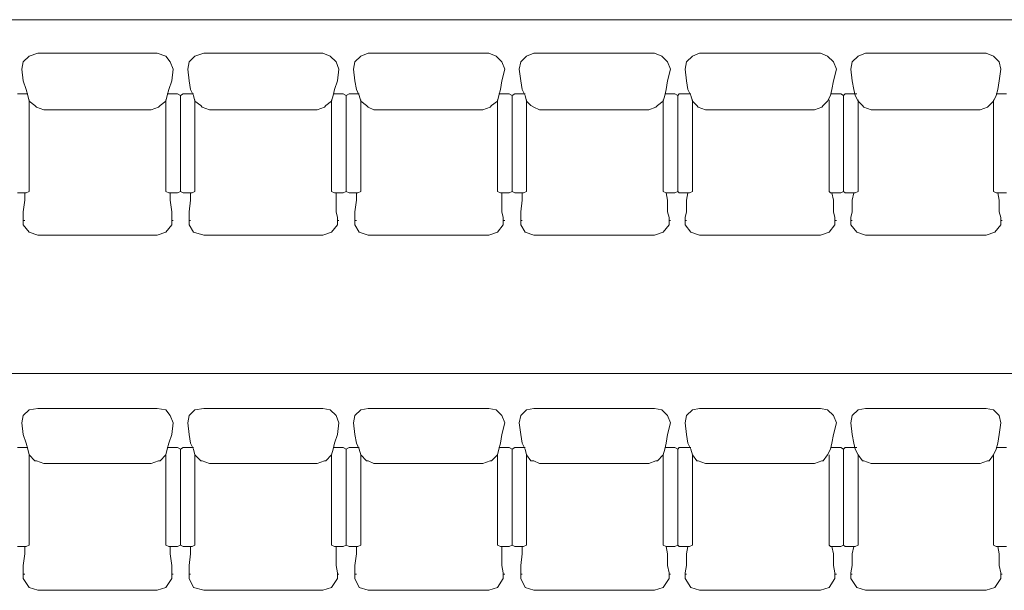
# Model space of a CAD drawing. Header units: inches. Extents: x -1441 to 3871, y -4351 to 2413.
# Tile 96 of 256: x 523 to 810, y -701 to -535. Entities that reach past the tile are written whole.
import ezdxf

# ---------------------------------------------------------------- set-up
doc = ezdxf.new("R2010")
doc.units = ezdxf.units.IN
doc.header["$MEASUREMENT"] = 0
doc.layers.add('at_Entity', color=7, linetype='Continuous')

msp = doc.modelspace()

# ---------------------------------------------------------------- linework, layer by layer
at = {"layer": 'at_Entity', "color": 7, "lineweight": 15}
for p, q in [((85.13726, -535.40051), (1055.3204, -535.40051)), ((526.20722, -545.98134), (524.51372, -547.67485)), ((528.7451, -545.1322), (526.20722, -545.98134)), ((563.45481, -545.1322), (528.7451, -545.1322)), ((565.99745, -545.98134), (563.45481, -545.1322)), ((567.26639, -547.67485), (565.99745, -545.98134)), ((574.46021, -545.98134), (572.77147, -547.67485)), ((577.00285, -545.1322), (574.46021, -545.98134)), ((611.71256, -545.1322), (577.00285, -545.1322)), ((613.82587, -545.98134), (611.71256, -545.1322)), ((615.51937, -547.67485), (613.82587, -545.98134)), ((622.71796, -545.98134), (621.02446, -547.67485)), ((624.83127, -545.1322), (622.71796, -545.98134)), ((659.96555, -545.1322), (624.83127, -545.1322)), ((662.08362, -545.98134), (659.96555, -545.1322)), ((663.77713, -547.67485), (662.08362, -545.98134)), ((670.97095, -545.98134), (669.27744, -547.67485)), ((673.08902, -545.1322), (670.97095, -545.98134)), ((708.21853, -545.1322), (673.08902, -545.1322)), ((710.3366, -545.98134), (708.21853, -545.1322)), ((712.03011, -547.67485), (710.3366, -545.98134)), ((719.22393, -545.98134), (717.5352, -547.67485)), ((721.34201, -545.1322), (719.22393, -545.98134)), ((756.47628, -545.1322), (721.34201, -545.1322)), ((758.59436, -545.98134), (756.47628, -545.1322)), ((760.28309, -547.67485), (758.59436, -545.98134)), ((767.48169, -545.98134), (765.78818, -547.67485)), ((769.59976, -545.1322), (767.48169, -545.98134)), ((804.72927, -545.1322), (769.59976, -545.1322)), ((806.84734, -545.98134), (804.72927, -545.1322)), ((808.54085, -547.67485), (806.84734, -545.98134)), ((524.51372, -547.67485), (524.08915, -549.79292)), ((524.08915, -549.79292), (524.51372, -553.17516)), ((568.11076, -549.79292), (567.26639, -547.67485)), ((568.11076, -549.79292), (567.69096, -553.17516)), ((572.77147, -547.67485), (572.3469, -549.79292)), ((572.3469, -549.79292), (572.77147, -553.17516)), ((616.36851, -549.79292), (615.51937, -547.67485)), ((616.36851, -549.79292), (615.94394, -553.17516)), ((621.02446, -547.67485), (620.59989, -549.79292)), ((620.59989, -549.79292), (621.02446, -553.17516)), ((664.62149, -549.79292), (663.77713, -547.67485)), ((664.62149, -549.79292), (663.77713, -553.17516)), ((669.27744, -547.67485), (668.85287, -549.79292)), ((668.85287, -549.79292), (669.27744, -553.17516)), ((712.87925, -549.79292), (712.03011, -547.67485)), ((712.87925, -549.79292), (712.03011, -553.17516)), ((717.5352, -547.67485), (717.11063, -549.79292)), ((717.11063, -549.79292), (717.5352, -553.17516)), ((761.13223, -549.79292), (760.28309, -547.67485)), ((761.13223, -549.79292), (760.28309, -553.17516)), ((765.78818, -547.67485), (765.36361, -549.79292)), ((765.36361, -549.79292), (765.78818, -553.17516)), ((808.96542, -549.79292), (808.54085, -547.67485)), ((808.96542, -549.79292), (808.54085, -553.17516)), ((524.51372, -553.17516), (525.35809, -555.71781)), ((525.78266, -557.41131), (525.35809, -555.71781)), ((566.84182, -555.71781), (566.41725, -557.41131)), ((567.69096, -553.17516), (566.84182, -555.71781)), ((572.77147, -553.17516), (573.19127, -555.71781)), ((574.04041, -557.41131), (573.19127, -555.71781)), ((615.09957, -555.71781), (614.675, -557.41131)), ((615.94394, -553.17516), (615.09957, -555.71781)), ((621.02446, -553.17516), (621.44903, -555.71781)), ((622.29339, -557.41131), (621.44903, -555.71781)), ((663.35256, -555.71781), (662.92799, -557.41131)), ((663.77713, -553.17516), (663.35256, -555.71781)), ((669.27744, -553.17516), (669.70201, -555.71781)), ((670.54638, -557.41131), (669.70201, -555.71781)), ((711.61031, -555.71781), (711.18574, -557.41131)), ((712.03011, -553.17516), (711.61031, -555.71781)), ((717.5352, -553.17516), (717.95499, -555.71781)), ((718.80413, -557.41131), (717.95499, -555.71781)), ((759.8633, -555.71781), (759.43873, -557.41131)), ((760.28309, -553.17516), (759.8633, -555.71781)), ((765.78818, -553.17516), (766.21275, -555.71781)), ((766.63732, -557.41131), (766.21275, -555.71781)), ((808.11628, -555.71781), (807.69171, -557.41131)), ((808.54085, -553.17516), (808.11628, -555.71781)), ((522.82021, -556.98674), (525.35809, -556.98674)), ((525.35809, -556.98674), (525.78266, -556.98674)), ((525.78266, -557.41131), (526.20722, -559.10482)), ((526.20722, -585.347), (526.20722, -558.68025)), ((566.41725, -557.41131), (565.99745, -559.10482)), ((565.99745, -585.347), (565.99745, -558.68025)), ((566.41725, -556.98674), (566.84182, -556.98674)), ((566.84182, -556.98674), (569.37969, -556.98674)), ((569.37969, -556.98674), (570.22883, -557.41131)), ((570.22883, -557.41131), (571.07797, -556.98674)), ((570.22883, -585.347), (570.22883, -557.41131)), ((570.22883, -585.347), (570.22883, -557.41131)), ((571.07797, -556.98674), (573.61584, -556.98674)), ((573.61584, -556.98674), (574.04041, -556.98674)), ((574.04041, -557.41131), (574.46021, -559.10482)), ((574.46021, -585.347), (574.46021, -558.68025)), ((614.675, -557.41131), (614.25044, -559.10482)), ((614.25044, -585.347), (614.25044, -558.68025)), ((614.675, -556.98674), (615.09957, -556.98674)), ((615.09957, -556.98674), (617.63745, -556.98674)), ((617.63745, -556.98674), (618.48181, -557.41131)), ((618.48181, -557.41131), (619.33095, -556.98674)), ((618.48181, -585.347), (618.48181, -557.41131)), ((618.48181, -585.347), (618.48181, -557.41131)), ((619.33095, -556.98674), (621.86883, -556.98674)), ((621.86883, -556.98674), (622.29339, -556.98674)), ((622.29339, -557.41131), (622.71796, -559.10482)), ((622.71796, -585.347), (622.71796, -558.68025)), ((662.92799, -557.41131), (662.50819, -559.10482)), ((662.50819, -585.347), (662.50819, -558.68025)), ((662.92799, -556.98674), (663.35256, -556.98674)), ((663.35256, -556.98674), (665.89043, -556.98674)), ((665.89043, -556.98674), (666.73957, -557.41131)), ((666.73957, -557.41131), (667.58394, -556.98674)), ((666.73957, -585.347), (666.73957, -557.41131)), ((666.73957, -585.347), (666.73957, -557.41131)), ((667.58394, -556.98674), (670.12658, -556.98674)), ((670.12658, -556.98674), (670.54638, -556.98674)), ((670.54638, -557.41131), (670.97095, -559.10482)), ((670.97095, -585.347), (670.97095, -558.68025)), ((711.18574, -557.41131), (710.76117, -559.10482)), ((710.76117, -585.347), (710.76117, -558.68025)), ((711.18574, -556.98674), (711.61031, -556.98674)), ((711.61031, -556.98674), (714.14818, -556.98674)), ((714.14818, -556.98674), (714.99255, -557.41131)), ((714.99255, -557.41131), (715.41712, -556.98674)), ((714.99255, -585.347), (714.99255, -557.41131)), ((714.99255, -585.347), (714.99255, -557.41131)), ((715.41712, -556.98674), (718.37956, -556.98674)), ((718.37956, -556.98674), (718.80413, -556.98674)), ((718.80413, -557.41131), (719.22393, -559.10482)), ((719.22393, -585.347), (719.22393, -558.68025)), ((759.43873, -557.41131), (758.59436, -559.10482)), ((759.01416, -585.347), (759.01416, -558.68025)), ((759.43873, -556.98674), (762.40117, -556.98674)), ((759.43873, -556.98674), (759.8633, -556.98674)), ((762.40117, -556.98674), (763.25031, -557.41131)), ((763.25031, -557.41131), (763.67011, -556.98674)), ((763.25031, -585.347), (763.25031, -557.41131)), ((763.25031, -585.347), (763.25031, -557.41131)), ((763.67011, -556.98674), (766.63732, -556.98674)), ((766.63732, -556.98674), (767.05712, -556.98674)), ((766.63732, -557.41131), (767.48169, -559.10482)), ((767.48169, -585.347), (767.48169, -558.68025)), ((807.69171, -557.41131), (806.84734, -559.10482)), ((806.84734, -585.347), (806.84734, -558.68025)), ((807.69171, -556.98674), (810.65415, -556.98674)), ((807.69171, -556.98674), (808.11628, -556.98674)), ((527.90073, -560.37375), (526.20722, -559.10482)), ((527.90073, -560.37375), (528.32053, -560.79832)), ((530.4386, -561.64269), (528.32053, -560.79832)), ((561.76607, -561.64269), (530.4386, -561.64269)), ((563.87938, -560.79832), (561.76607, -561.64269)), ((564.30395, -560.37375), (563.87938, -560.79832)), ((565.99745, -559.10482), (564.30395, -560.37375)), ((576.15371, -560.37375), (574.46021, -559.10482)), ((576.15371, -560.37375), (576.57828, -560.79832)), ((578.69636, -561.64269), (576.57828, -560.79832)), ((610.01906, -561.64269), (578.69636, -561.64269)), ((612.13713, -560.79832), (610.01906, -561.64269)), ((612.55693, -560.37375), (612.13713, -560.79832)), ((614.25044, -559.10482), (612.55693, -560.37375)), ((624.41147, -560.37375), (622.71796, -559.10482)), ((624.41147, -560.37375), (624.83127, -560.79832)), ((626.52477, -561.64269), (624.83127, -560.79832)), ((658.27204, -561.64269), (626.52477, -561.64269)), ((660.39012, -560.79832), (658.27204, -561.64269)), ((660.80991, -560.37375), (660.39012, -560.79832)), ((662.50819, -559.10482), (660.80991, -560.37375)), ((672.23988, -560.37375), (670.97095, -559.10482)), ((672.23988, -560.37375), (673.08902, -560.79832)), ((674.78253, -561.64269), (673.08902, -560.79832)), ((706.52979, -561.64269), (674.78253, -561.64269)), ((708.6431, -560.79832), (706.52979, -561.64269)), ((709.06767, -560.37375), (708.6431, -560.79832)), ((710.76117, -559.10482), (709.06767, -560.37375)), ((720.49764, -560.37375), (719.22393, -559.10482)), ((720.49764, -560.37375), (720.91744, -560.79832)), ((723.03551, -561.64269), (720.91744, -560.79832)), ((754.78278, -561.64269), (723.03551, -561.64269)), ((756.90085, -560.79832), (754.78278, -561.64269)), ((757.32065, -560.37375), (756.90085, -560.79832)), ((758.59436, -559.10482), (757.32065, -560.37375)), ((768.75062, -560.37375), (767.48169, -559.10482)), ((768.75062, -560.37375), (769.17519, -560.79832)), ((771.2885, -561.64269), (769.17519, -560.79832)), ((803.04053, -561.64269), (771.2885, -561.64269)), ((805.15384, -560.79832), (803.04053, -561.64269)), ((805.57841, -560.37375), (805.15384, -560.79832)), ((806.84734, -559.10482), (805.57841, -560.37375)), ((522.82021, -585.77157), (525.35809, -585.77157)), ((524.93829, -587.88964), (524.93829, -585.77157)), ((525.35809, -585.77157), (526.20722, -585.347)), ((565.99745, -585.347), (566.84182, -585.77157)), ((566.84182, -585.77157), (569.37969, -585.77157)), ((567.26639, -587.88964), (567.26639, -585.77157)), ((569.37969, -585.77157), (570.22883, -585.347)), ((570.22883, -585.347), (571.07797, -585.77157)), ((571.07797, -585.77157), (573.61584, -585.77157)), ((573.19127, -587.88964), (573.19127, -585.77157)), ((573.61584, -585.77157), (574.46021, -585.347)), ((614.25044, -585.347), (615.09957, -585.77157)), ((615.09957, -585.77157), (617.63745, -585.77157)), ((615.51937, -591.27188), (615.51937, -585.77157)), ((617.63745, -585.77157), (618.48181, -585.347)), ((618.48181, -585.347), (619.33095, -585.77157)), ((619.33095, -585.77157), (621.86883, -585.77157)), ((621.44903, -587.88964), (621.44903, -585.77157)), ((621.86883, -585.77157), (622.71796, -585.347)), ((662.50819, -585.347), (663.35256, -585.77157)), ((663.35256, -585.77157), (665.89043, -585.77157)), ((663.77713, -591.27188), (663.77713, -585.77157)), ((665.89043, -585.77157), (666.73957, -585.347)), ((666.73957, -585.347), (667.58394, -585.77157)), ((667.58394, -585.77157), (670.12658, -585.77157)), ((669.70201, -587.88964), (669.70201, -585.77157)), ((670.12658, -585.77157), (670.97095, -585.347)), ((710.76117, -585.347), (711.61031, -585.77157)), ((712.03011, -587.88964), (711.61031, -585.77157)), ((711.61031, -585.77157), (714.14818, -585.77157)), ((714.14818, -585.77157), (714.99255, -585.347)), ((714.99255, -585.347), (715.41712, -585.77157)), ((715.41712, -585.77157), (718.37956, -585.77157)), ((717.5352, -587.88964), (717.95499, -585.77157)), ((718.37956, -585.77157), (719.22393, -585.347)), ((759.01416, -585.347), (759.43873, -585.77157)), ((759.43873, -585.77157), (762.40117, -585.77157)), ((760.28309, -587.88964), (759.8633, -585.77157)), ((762.40117, -585.77157), (763.25031, -585.347)), ((763.25031, -585.347), (763.67011, -585.77157)), ((763.67011, -585.77157), (766.63732, -585.77157)), ((765.78818, -587.88964), (766.21275, -585.77157)), ((766.63732, -585.77157), (767.48169, -585.347)), ((806.84734, -585.347), (807.69171, -585.77157)), ((807.69171, -585.77157), (810.65415, -585.77157)), ((808.54085, -587.88964), (808.11628, -585.77157)), ((524.51372, -591.27188), (524.93829, -587.88964)), ((567.69096, -591.27188), (567.26639, -587.88964)), ((572.77147, -591.27188), (573.19127, -587.88964)), ((621.02446, -591.27188), (621.44903, -587.88964)), ((669.27744, -591.27188), (669.70201, -587.88964)), ((712.03011, -591.27188), (712.03011, -587.88964)), ((717.5352, -591.27188), (717.5352, -587.88964)), ((760.28309, -591.27188), (760.28309, -587.88964)), ((765.78818, -591.27188), (765.78818, -587.88964)), ((808.54085, -591.27188), (808.54085, -587.88964)), ((524.51372, -592.96539), (524.51372, -591.27188)), ((524.51372, -594.65889), (524.51372, -592.96539)), ((567.69096, -592.96539), (567.69096, -591.27188)), ((567.69096, -594.65889), (567.69096, -592.96539)), ((572.77147, -592.96539), (572.77147, -591.27188)), ((572.77147, -594.65889), (572.77147, -592.96539)), ((615.94394, -592.96539), (615.51937, -591.27188)), ((615.94394, -594.65889), (615.94394, -592.96539)), ((621.02446, -592.96539), (621.02446, -591.27188)), ((621.02446, -594.65889), (621.02446, -592.96539)), ((664.2017, -592.96539), (663.77713, -591.27188)), ((664.2017, -594.65889), (664.2017, -592.96539)), ((669.27744, -592.96539), (669.27744, -591.27188)), ((669.27744, -594.65889), (669.27744, -592.96539)), ((712.45468, -592.96539), (712.03011, -591.27188)), ((712.45468, -594.65889), (712.45468, -592.96539)), ((717.11063, -592.96539), (717.5352, -591.27188)), ((717.11063, -594.65889), (717.11063, -592.96539)), ((760.70766, -592.96539), (760.28309, -591.27188)), ((760.70766, -594.65889), (760.70766, -592.96539)), ((765.36361, -592.96539), (765.78818, -591.27188)), ((765.36361, -594.65889), (765.36361, -592.96539)), ((808.96542, -592.96539), (808.54085, -591.27188)), ((808.96542, -594.65889), (808.96542, -592.96539)), ((524.51372, -593.81453), (524.93829, -593.81453)), ((524.51372, -594.65889), (524.51372, -595.08346)), ((526.20722, -597.19677), (524.51372, -595.08346)), ((567.69096, -595.08346), (565.99745, -597.19677)), ((567.69096, -593.81453), (568.11076, -593.81453)), ((567.69096, -594.65889), (567.69096, -595.08346)), ((572.77147, -593.81453), (573.19127, -593.81453)), ((572.77147, -594.65889), (572.77147, -595.08346)), ((574.04041, -597.19677), (572.77147, -595.08346)), ((615.94394, -595.08346), (614.25044, -597.19677)), ((615.94394, -593.81453), (616.36851, -593.81453)), ((615.94394, -594.65889), (615.94394, -595.08346)), ((621.02446, -593.81453), (621.44903, -593.81453)), ((621.02446, -594.65889), (621.02446, -595.08346)), ((622.29339, -597.19677), (621.02446, -595.08346)), ((664.2017, -595.08346), (662.50819, -597.19677)), ((664.2017, -593.81453), (664.62149, -593.81453)), ((664.2017, -594.65889), (664.2017, -595.08346)), ((669.27744, -593.81453), (669.70201, -593.81453)), ((669.27744, -594.65889), (669.27744, -595.08346)), ((670.54638, -597.19677), (669.27744, -595.08346)), ((712.45468, -595.08346), (710.76117, -597.19677)), ((712.45468, -593.81453), (712.87925, -593.81453)), ((712.45468, -594.65889), (712.45468, -595.08346)), ((717.11063, -593.81453), (717.5352, -593.81453)), ((717.11063, -594.65889), (717.11063, -595.08346)), ((718.80413, -597.19677), (717.11063, -595.08346)), ((760.70766, -595.08346), (759.01416, -597.19677)), ((760.70766, -593.81453), (761.13223, -593.81453)), ((760.70766, -594.65889), (760.70766, -595.08346)), ((765.36361, -593.81453), (765.78818, -593.81453)), ((765.36361, -594.65889), (765.36361, -595.08346)), ((767.05712, -597.19677), (765.36361, -595.08346)), ((808.96542, -595.08346), (807.27191, -597.19677)), ((808.96542, -593.81453), (809.38522, -593.81453)), ((808.96542, -594.65889), (808.96542, -595.08346)), ((528.7451, -598.04591), (526.20722, -597.19677)), ((563.45481, -598.04591), (528.7451, -598.04591)), ((565.99745, -597.19677), (563.45481, -598.04591)), ((577.00285, -598.04591), (574.04041, -597.19677)), ((611.71256, -598.04591), (577.00285, -598.04591)), ((614.25044, -597.19677), (611.71256, -598.04591)), ((624.83127, -598.04591), (622.29339, -597.19677)), ((659.96555, -598.04591), (624.83127, -598.04591)), ((662.50819, -597.19677), (659.96555, -598.04591)), ((673.08902, -598.04591), (670.54638, -597.19677)), ((708.21853, -598.04591), (673.08902, -598.04591)), ((710.76117, -597.19677), (708.21853, -598.04591)), ((721.34201, -598.04591), (718.80413, -597.19677)), ((756.47628, -598.04591), (721.34201, -598.04591)), ((759.01416, -597.19677), (756.47628, -598.04591)), ((769.59976, -598.04591), (767.05712, -597.19677)), ((804.72927, -598.04591), (769.59976, -598.04591)), ((807.27191, -597.19677), (804.72927, -598.04591)), ((85.13726, -638.2607), (1055.3204, -638.2607)), ((526.20722, -648.84153), (524.51372, -650.53504)), ((528.7451, -648.41696), (526.20722, -648.84153)), ((563.45481, -648.41696), (528.7451, -648.41696)), ((565.99745, -648.84153), (563.45481, -648.41696)), ((567.26639, -650.53504), (565.99745, -648.84153)), ((574.46021, -648.84153), (572.77147, -650.53504)), ((577.00285, -648.41696), (574.46021, -648.84153)), ((611.71256, -648.41696), (577.00285, -648.41696)), ((613.82587, -648.84153), (611.71256, -648.41696)), ((615.51937, -650.53504), (613.82587, -648.84153)), ((622.71796, -648.84153), (621.02446, -650.53504)), ((624.83127, -648.41696), (622.71796, -648.84153)), ((659.96555, -648.41696), (624.83127, -648.41696)), ((662.08362, -648.84153), (659.96555, -648.41696)), ((663.77713, -650.53504), (662.08362, -648.84153)), ((670.97095, -648.84153), (669.27744, -650.53504)), ((673.08902, -648.41696), (670.97095, -648.84153)), ((708.21853, -648.41696), (673.08902, -648.41696)), ((710.3366, -648.84153), (708.21853, -648.41696)), ((712.03011, -650.53504), (710.3366, -648.84153)), ((719.22393, -648.84153), (717.5352, -650.53504)), ((721.34201, -648.41696), (719.22393, -648.84153)), ((756.47628, -648.41696), (721.34201, -648.41696)), ((758.59436, -648.84153), (756.47628, -648.41696)), ((760.28309, -650.53504), (758.59436, -648.84153)), ((767.48169, -648.84153), (765.78818, -650.53504)), ((769.59976, -648.41696), (767.48169, -648.84153)), ((804.72927, -648.41696), (769.59976, -648.41696)), ((806.84734, -648.84153), (804.72927, -648.41696)), ((808.54085, -650.53504), (806.84734, -648.84153)), ((524.51372, -650.53504), (524.08915, -652.64834)), ((524.08915, -652.64834), (524.51372, -656.03536)), ((568.11076, -652.64834), (567.26639, -650.53504)), ((568.11076, -652.64834), (567.69096, -656.03536)), ((572.77147, -650.53504), (572.3469, -652.64834)), ((572.3469, -652.64834), (572.77147, -656.03536)), ((616.36851, -652.64834), (615.51937, -650.53504)), ((616.36851, -652.64834), (615.94394, -656.03536)), ((621.02446, -650.53504), (620.59989, -652.64834)), ((620.59989, -652.64834), (621.02446, -656.03536)), ((664.62149, -652.64834), (663.77713, -650.53504)), ((664.62149, -652.64834), (663.77713, -656.03536)), ((669.27744, -650.53504), (668.85287, -652.64834)), ((668.85287, -652.64834), (669.27744, -656.03536)), ((712.87925, -652.64834), (712.03011, -650.53504)), ((712.87925, -652.64834), (712.03011, -656.03536)), ((717.5352, -650.53504), (717.11063, -652.64834)), ((717.11063, -652.64834), (717.5352, -656.03536)), ((761.13223, -652.64834), (760.28309, -650.53504)), ((761.13223, -652.64834), (760.28309, -656.03536)), ((765.78818, -650.53504), (765.36361, -652.64834)), ((765.36361, -652.64834), (765.78818, -656.03536)), ((808.96542, -652.64834), (808.54085, -650.53504)), ((808.96542, -652.64834), (808.54085, -656.03536)), ((524.51372, -656.03536), (525.35809, -658.578)), ((567.69096, -656.03536), (566.84182, -658.578)), ((572.77147, -656.03536), (573.19127, -658.578)), ((615.94394, -656.03536), (615.09957, -658.578)), ((621.02446, -656.03536), (621.44903, -658.578)), ((663.77713, -656.03536), (663.35256, -658.578)), ((669.27744, -656.03536), (669.70201, -658.578)), ((712.03011, -656.03536), (711.61031, -658.578)), ((717.5352, -656.03536), (717.95499, -658.578)), ((760.28309, -656.03536), (759.8633, -658.578)), ((765.78818, -656.03536), (766.21275, -658.578)), ((808.54085, -656.03536), (808.11628, -658.578)), ((525.78266, -660.2715), (525.35809, -658.578)), ((566.84182, -658.578), (566.41725, -660.2715)), ((574.04041, -660.2715), (573.19127, -658.578)), ((615.09957, -658.578), (614.675, -660.2715)), ((622.29339, -660.2715), (621.44903, -658.578)), ((663.35256, -658.578), (662.92799, -660.2715)), ((670.54638, -660.2715), (669.70201, -658.578)), ((711.61031, -658.578), (711.18574, -660.2715)), ((718.80413, -660.2715), (717.95499, -658.578)), ((759.8633, -658.578), (759.43873, -660.2715)), ((766.63732, -660.2715), (766.21275, -658.578)), ((808.11628, -658.578), (807.69171, -660.2715)), ((522.82021, -659.84694), (525.35809, -659.84694)), ((525.35809, -659.84694), (525.78266, -659.84694)), ((525.78266, -660.2715), (526.20722, -661.96501)), ((527.90073, -663.65375), (526.20722, -661.96501)), ((526.20722, -688.20719), (526.20722, -661.96501)), ((565.99745, -661.96501), (564.30395, -663.65375)), ((566.41725, -660.2715), (565.99745, -661.96501)), ((565.99745, -688.20719), (565.99745, -661.96501)), ((566.41725, -659.84694), (566.84182, -659.84694)), ((566.84182, -659.84694), (569.37969, -659.84694)), ((569.37969, -659.84694), (570.22883, -660.2715)), ((570.22883, -660.2715), (571.07797, -659.84694)), ((570.22883, -688.20719), (570.22883, -660.2715)), ((570.22883, -688.20719), (570.22883, -660.2715)), ((571.07797, -659.84694), (573.61584, -659.84694)), ((573.61584, -659.84694), (574.04041, -659.84694)), ((574.04041, -660.2715), (574.46021, -661.96501)), ((576.15371, -663.65375), (574.46021, -661.96501)), ((574.46021, -688.20719), (574.46021, -661.96501)), ((614.25044, -661.96501), (612.55693, -663.65375)), ((614.675, -660.2715), (614.25044, -661.96501)), ((614.25044, -688.20719), (614.25044, -661.96501)), ((614.675, -659.84694), (615.09957, -659.84694)), ((615.09957, -659.84694), (617.63745, -659.84694)), ((617.63745, -659.84694), (618.48181, -660.2715)), ((618.48181, -660.2715), (619.33095, -659.84694)), ((618.48181, -688.20719), (618.48181, -660.2715)), ((618.48181, -688.20719), (618.48181, -660.2715)), ((619.33095, -659.84694), (621.86883, -659.84694)), ((621.86883, -659.84694), (622.29339, -659.84694)), ((622.29339, -660.2715), (622.71796, -661.96501)), ((624.41147, -663.65375), (622.71796, -661.96501)), ((622.71796, -688.20719), (622.71796, -661.96501)), ((662.50819, -661.96501), (660.80991, -663.65375)), ((662.92799, -660.2715), (662.50819, -661.96501)), ((662.50819, -688.20719), (662.50819, -661.96501)), ((662.92799, -659.84694), (663.35256, -659.84694)), ((663.35256, -659.84694), (665.89043, -659.84694)), ((665.89043, -659.84694), (666.73957, -660.2715)), ((666.73957, -660.2715), (667.58394, -659.84694)), ((666.73957, -688.20719), (666.73957, -660.2715)), ((666.73957, -688.20719), (666.73957, -660.2715)), ((667.58394, -659.84694), (670.12658, -659.84694)), ((670.12658, -659.84694), (670.54638, -659.84694)), ((670.54638, -660.2715), (670.97095, -661.96501)), ((672.23988, -663.65375), (670.97095, -661.96501)), ((670.97095, -688.20719), (670.97095, -661.96501)), ((710.76117, -661.96501), (709.06767, -663.65375)), ((711.18574, -660.2715), (710.76117, -661.96501)), ((710.76117, -688.20719), (710.76117, -661.96501)), ((711.18574, -659.84694), (711.61031, -659.84694)), ((711.61031, -659.84694), (714.14818, -659.84694)), ((714.14818, -659.84694), (714.99255, -660.2715)), ((714.99255, -660.2715), (715.41712, -659.84694)), ((714.99255, -688.20719), (714.99255, -660.2715)), ((714.99255, -688.20719), (714.99255, -660.2715)), ((715.41712, -659.84694), (718.37956, -659.84694)), ((718.37956, -659.84694), (718.80413, -659.84694)), ((718.80413, -660.2715), (719.22393, -661.96501)), ((720.49764, -663.65375), (719.22393, -661.96501)), ((719.22393, -688.20719), (719.22393, -661.96501)), ((758.59436, -661.96501), (757.32065, -663.65375)), ((759.43873, -660.2715), (758.59436, -661.96501)), ((759.01416, -688.20719), (759.01416, -661.96501)), ((759.43873, -659.84694), (762.40117, -659.84694)), ((759.43873, -659.84694), (759.8633, -659.84694)), ((762.40117, -659.84694), (763.25031, -660.2715)), ((763.25031, -660.2715), (763.67011, -659.84694)), ((763.25031, -688.20719), (763.25031, -660.2715)), ((763.25031, -688.20719), (763.25031, -660.2715)), ((763.67011, -659.84694), (766.63732, -659.84694)), ((766.63732, -659.84694), (767.05712, -659.84694)), ((766.63732, -660.2715), (767.48169, -661.96501)), ((768.75062, -663.65375), (767.48169, -661.96501)), ((767.48169, -688.20719), (767.48169, -661.96501)), ((806.84734, -661.96501), (805.57841, -663.65375)), ((807.69171, -660.2715), (806.84734, -661.96501)), ((806.84734, -688.20719), (806.84734, -661.96501)), ((807.69171, -659.84694), (810.65415, -659.84694)), ((807.69171, -659.84694), (808.11628, -659.84694)), ((527.90073, -663.65375), (528.32053, -663.65375)), ((530.4386, -664.50288), (528.32053, -663.65375)), ((561.76607, -664.50288), (530.4386, -664.50288)), ((563.87938, -663.65375), (561.76607, -664.50288)), ((564.30395, -663.65375), (563.87938, -663.65375)), ((576.15371, -663.65375), (576.57828, -663.65375)), ((578.69636, -664.50288), (576.57828, -663.65375)), ((610.01906, -664.50288), (578.69636, -664.50288)), ((612.13713, -663.65375), (610.01906, -664.50288)), ((612.55693, -663.65375), (612.13713, -663.65375)), ((624.41147, -663.65375), (624.83127, -663.65375)), ((626.52477, -664.50288), (624.83127, -663.65375)), ((658.27204, -664.50288), (626.52477, -664.50288)), ((660.39012, -663.65375), (658.27204, -664.50288)), ((660.80991, -663.65375), (660.39012, -663.65375)), ((672.23988, -663.65375), (673.08902, -663.65375)), ((674.78253, -664.50288), (673.08902, -663.65375)), ((706.52979, -664.50288), (674.78253, -664.50288)), ((708.6431, -663.65375), (706.52979, -664.50288)), ((709.06767, -663.65375), (708.6431, -663.65375)), ((720.49764, -663.65375), (720.91744, -663.65375)), ((723.03551, -664.50288), (720.91744, -663.65375)), ((754.78278, -664.50288), (723.03551, -664.50288)), ((756.90085, -663.65375), (754.78278, -664.50288)), ((757.32065, -663.65375), (756.90085, -663.65375)), ((768.75062, -663.65375), (769.17519, -663.65375)), ((771.2885, -664.50288), (769.17519, -663.65375)), ((803.04053, -664.50288), (771.2885, -664.50288)), ((805.15384, -663.65375), (803.04053, -664.50288)), ((805.57841, -663.65375), (805.15384, -663.65375)), ((522.82021, -688.63176), (525.35809, -688.63176)), ((524.93829, -690.74506), (524.93829, -688.63176)), ((525.35809, -688.63176), (526.20722, -688.20719)), ((565.99745, -688.20719), (566.84182, -688.63176)), ((566.84182, -688.63176), (569.37969, -688.63176)), ((567.26639, -690.74506), (567.26639, -688.63176)), ((569.37969, -688.63176), (570.22883, -688.20719)), ((570.22883, -688.20719), (571.07797, -688.63176)), ((571.07797, -688.63176), (573.61584, -688.63176)), ((573.19127, -690.74506), (573.19127, -688.63176)), ((573.61584, -688.63176), (574.46021, -688.20719)), ((614.25044, -688.20719), (615.09957, -688.63176)), ((615.09957, -688.63176), (617.63745, -688.63176)), ((615.51937, -694.13208), (615.51937, -688.63176)), ((617.63745, -688.63176), (618.48181, -688.20719)), ((618.48181, -688.20719), (619.33095, -688.63176)), ((619.33095, -688.63176), (621.86883, -688.63176)), ((621.44903, -690.74506), (621.44903, -688.63176)), ((621.86883, -688.63176), (622.71796, -688.20719)), ((662.50819, -688.20719), (663.35256, -688.63176)), ((663.35256, -688.63176), (665.89043, -688.63176)), ((663.77713, -694.13208), (663.77713, -688.63176)), ((665.89043, -688.63176), (666.73957, -688.20719)), ((666.73957, -688.20719), (667.58394, -688.63176)), ((667.58394, -688.63176), (670.12658, -688.63176)), ((669.70201, -690.74506), (669.70201, -688.63176)), ((670.12658, -688.63176), (670.97095, -688.20719)), ((710.76117, -688.20719), (711.61031, -688.63176)), ((712.03011, -690.74506), (711.61031, -688.63176)), ((711.61031, -688.63176), (714.14818, -688.63176)), ((714.14818, -688.63176), (714.99255, -688.20719)), ((714.99255, -688.20719), (715.41712, -688.63176)), ((715.41712, -688.63176), (718.37956, -688.63176)), ((717.5352, -690.74506), (717.95499, -688.63176)), ((718.37956, -688.63176), (719.22393, -688.20719)), ((759.01416, -688.20719), (759.43873, -688.63176)), ((759.43873, -688.63176), (762.40117, -688.63176)), ((760.28309, -690.74506), (759.8633, -688.63176)), ((762.40117, -688.63176), (763.25031, -688.20719)), ((763.25031, -688.20719), (763.67011, -688.63176)), ((763.67011, -688.63176), (766.63732, -688.63176)), ((765.78818, -690.74506), (766.21275, -688.63176)), ((766.63732, -688.63176), (767.48169, -688.20719)), ((806.84734, -688.20719), (807.69171, -688.63176)), ((807.69171, -688.63176), (810.65415, -688.63176)), ((808.54085, -690.74506), (808.11628, -688.63176)), ((524.51372, -694.13208), (524.93829, -690.74506)), ((567.69096, -694.13208), (567.26639, -690.74506)), ((572.77147, -694.13208), (573.19127, -690.74506)), ((621.02446, -694.13208), (621.44903, -690.74506)), ((669.27744, -694.13208), (669.70201, -690.74506)), ((712.03011, -694.13208), (712.03011, -690.74506)), ((717.5352, -694.13208), (717.5352, -690.74506)), ((760.28309, -694.13208), (760.28309, -690.74506)), ((765.78818, -694.13208), (765.78818, -690.74506)), ((808.54085, -694.13208), (808.54085, -690.74506)), ((524.51372, -696.25015), (524.51372, -694.13208)), ((524.51372, -697.51909), (524.51372, -696.25015)), ((567.69096, -696.25015), (567.69096, -694.13208)), ((567.69096, -697.51909), (567.69096, -696.25015)), ((572.77147, -696.25015), (572.77147, -694.13208)), ((572.77147, -697.51909), (572.77147, -696.25015)), ((615.94394, -696.25015), (615.51937, -694.13208)), ((615.94394, -697.51909), (615.94394, -696.25015)), ((621.02446, -696.25015), (621.02446, -694.13208)), ((621.02446, -697.51909), (621.02446, -696.25015)), ((664.2017, -696.25015), (663.77713, -694.13208)), ((664.2017, -697.51909), (664.2017, -696.25015)), ((669.27744, -696.25015), (669.27744, -694.13208)), ((669.27744, -697.51909), (669.27744, -696.25015)), ((712.45468, -696.25015), (712.03011, -694.13208)), ((712.45468, -697.51909), (712.45468, -696.25015)), ((717.11063, -696.25015), (717.5352, -694.13208)), ((717.11063, -697.51909), (717.11063, -696.25015)), ((760.70766, -696.25015), (760.28309, -694.13208)), ((760.70766, -697.51909), (760.70766, -696.25015)), ((765.36361, -696.25015), (765.78818, -694.13208)), ((765.36361, -697.51909), (765.36361, -696.25015)), ((808.96542, -696.25015), (808.54085, -694.13208)), ((808.96542, -697.51909), (808.96542, -696.25015)), ((524.51372, -696.66995), (524.93829, -696.66995)), ((524.51372, -697.51909), (524.51372, -697.94366)), ((526.20722, -700.48153), (524.51372, -697.94366)), ((567.69096, -697.94366), (565.99745, -700.48153)), ((567.69096, -696.66995), (568.11076, -696.66995)), ((567.69096, -697.51909), (567.69096, -697.94366)), ((572.77147, -696.66995), (573.19127, -696.66995)), ((572.77147, -697.51909), (572.77147, -697.94366)), ((574.04041, -700.48153), (572.77147, -697.94366)), ((615.94394, -697.94366), (614.25044, -700.48153)), ((615.94394, -696.66995), (616.36851, -696.66995)), ((615.94394, -697.51909), (615.94394, -697.94366)), ((621.02446, -696.66995), (621.44903, -696.66995)), ((621.02446, -697.51909), (621.02446, -697.94366)), ((622.29339, -700.48153), (621.02446, -697.94366)), ((664.2017, -697.94366), (662.50819, -700.48153)), ((664.2017, -696.66995), (664.62149, -696.66995)), ((664.2017, -697.51909), (664.2017, -697.94366)), ((669.27744, -696.66995), (669.70201, -696.66995)), ((669.27744, -697.51909), (669.27744, -697.94366)), ((670.54638, -700.48153), (669.27744, -697.94366)), ((712.45468, -697.94366), (710.76117, -700.48153)), ((712.45468, -696.66995), (712.87925, -696.66995)), ((712.45468, -697.51909), (712.45468, -697.94366)), ((717.11063, -696.66995), (717.5352, -696.66995)), ((717.11063, -697.51909), (717.11063, -697.94366)), ((718.80413, -700.48153), (717.11063, -697.94366)), ((760.70766, -697.94366), (759.01416, -700.48153)), ((760.70766, -696.66995), (761.13223, -696.66995)), ((760.70766, -697.51909), (760.70766, -697.94366)), ((765.36361, -696.66995), (765.78818, -696.66995)), ((765.36361, -697.51909), (765.36361, -697.94366)), ((767.05712, -700.48153), (765.36361, -697.94366)), ((808.96542, -697.94366), (807.27191, -700.48153)), ((808.96542, -696.66995), (809.38522, -696.66995)), ((808.96542, -697.51909), (808.96542, -697.94366)), ((528.7451, -701.33067), (526.20722, -700.48153)), ((563.45481, -701.33067), (528.7451, -701.33067)), ((565.99745, -700.48153), (563.45481, -701.33067)), ((577.00285, -701.33067), (574.04041, -700.48153)), ((611.71256, -701.33067), (577.00285, -701.33067)), ((614.25044, -700.48153), (611.71256, -701.33067)), ((624.83127, -701.33067), (622.29339, -700.48153)), ((659.96555, -701.33067), (624.83127, -701.33067)), ((662.50819, -700.48153), (659.96555, -701.33067)), ((673.08902, -701.33067), (670.54638, -700.48153)), ((708.21853, -701.33067), (673.08902, -701.33067)), ((710.76117, -700.48153), (708.21853, -701.33067)), ((721.34201, -701.33067), (718.80413, -700.48153)), ((756.47628, -701.33067), (721.34201, -701.33067)), ((759.01416, -700.48153), (756.47628, -701.33067)), ((769.59976, -701.33067), (767.05712, -700.48153)), ((804.72927, -701.33067), (769.59976, -701.33067)), ((807.27191, -700.48153), (804.72927, -701.33067))]:
    msp.add_line(p, q, dxfattribs=at)

doc.saveas('drawing.dxf')
